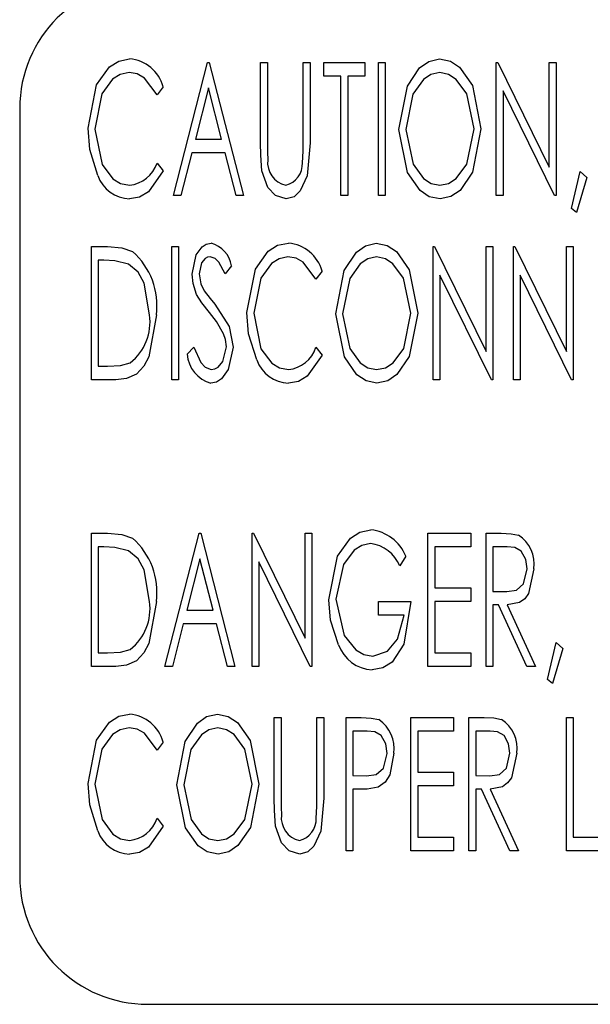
# Model space of a CAD drawing. Extents: x 21 to 164, y 8 to 115.
# Tile 45 of 53: x 84.647 to 85.204, y 62.767 to 63.728. Entities that reach past the tile are written whole.
import ezdxf

# ---------------------------------------------------------------- set-up
doc = ezdxf.new("R2010")
doc.units = 0
doc.layers.add('BODY', color=3, linetype='CONTINUOUS')

msp = doc.modelspace()

# ---------------------------------------------------------------- linework, layer by layer
at = {"layer": 'BODY', "linetype": 'CONTINUOUS'}
for p, q in [((84.79738, 63.55683), (84.83072, 63.68683)), ((84.83072, 63.68683), (84.83238, 63.68683)), ((84.83238, 63.68683), (84.86572, 63.55683)), ((84.88238, 63.68683), (84.88905, 63.68683)), ((84.88238, 63.60831), (84.88238, 63.68683)), ((84.88905, 63.68683), (84.88905, 63.60894)), ((84.92405, 63.68683), (84.93072, 63.68683)), ((84.92405, 63.60894), (84.92405, 63.68683)), ((84.93072, 63.68683), (84.93072, 63.60831)), ((84.94405, 63.68683), (84.98405, 63.68683)), ((84.94405, 63.67349), (84.94405, 63.68683)), ((84.98405, 63.68683), (84.98405, 63.67349)), ((84.99738, 63.68683), (85.00405, 63.68683)), ((84.99738, 63.55683), (84.99738, 63.68683)), ((85.00405, 63.68683), (85.00405, 63.55683)), ((85.11238, 63.68683), (85.11379, 63.68683)), ((85.11238, 63.55683), (85.11238, 63.68683)), ((85.11379, 63.68683), (85.16405, 63.58435)), ((85.16405, 63.68683), (85.17072, 63.68683)), ((85.16405, 63.58435), (85.16405, 63.68683)), ((85.17072, 63.68683), (85.17072, 63.55683)), ((84.96072, 63.67349), (84.94405, 63.67349)), ((84.96072, 63.55683), (84.96072, 63.67349)), ((84.96738, 63.67349), (84.96738, 63.55683)), ((84.98405, 63.67349), (84.96738, 63.67349)), ((84.78738, 63.66297), (84.78134, 63.65516)), ((84.83155, 63.66178), (84.81874, 63.61183)), ((84.84436, 63.61183), (84.83155, 63.66178)), ((85.11905, 63.65907), (85.11905, 63.55683)), ((85.16921, 63.55683), (85.11905, 63.65907)), ((84.64738, 63.64183), (84.64738, 62.89183)), ((84.81874, 63.61183), (84.84436, 63.61183)), ((84.81533, 63.5985), (84.80465, 63.55683)), ((84.84777, 63.5985), (84.81533, 63.5985)), ((84.85845, 63.55683), (84.84777, 63.5985)), ((84.78134, 63.58849), (84.78738, 63.58076)), ((85.18572, 63.54396), (85.19403, 63.58016)), ((85.19403, 63.58016), (85.20072, 63.57438)), ((85.20072, 63.57438), (85.19064, 63.54016)), ((84.80465, 63.55683), (84.79738, 63.55683)), ((84.86572, 63.55683), (84.85845, 63.55683)), ((84.96738, 63.55683), (84.96072, 63.55683)), ((85.00405, 63.55683), (84.99738, 63.55683)), ((85.11905, 63.55683), (85.11238, 63.55683)), ((85.17072, 63.55683), (85.16921, 63.55683)), ((85.19064, 63.54016), (85.18572, 63.54396)), ((84.71738, 63.50683), (84.73298, 63.50683)), ((84.71738, 63.37683), (84.71738, 63.50683)), ((84.79572, 63.50683), (84.80238, 63.50683)), ((84.79572, 63.37683), (84.79572, 63.50683)), ((84.80238, 63.50683), (84.80238, 63.37683)), ((85.05072, 63.50683), (85.05212, 63.50683)), ((85.05072, 63.37683), (85.05072, 63.50683)), ((85.05212, 63.50683), (85.10238, 63.40435)), ((85.10238, 63.50683), (85.10905, 63.50683)), ((85.10238, 63.40435), (85.10238, 63.50683)), ((85.10905, 63.50683), (85.10905, 63.37683)), ((85.12905, 63.50683), (85.13046, 63.50683)), ((85.12905, 63.37683), (85.12905, 63.50683)), ((85.13046, 63.50683), (85.18072, 63.40435)), ((85.18072, 63.50683), (85.18738, 63.50683)), ((85.18072, 63.40435), (85.18072, 63.50683)), ((85.18738, 63.50683), (85.18738, 63.37683)), ((84.72952, 63.4935), (84.72405, 63.4935)), ((84.72405, 63.4935), (84.72405, 63.39016)), ((84.85405, 63.48816), (84.8478, 63.48016)), ((84.94238, 63.48297), (84.93634, 63.47516)), ((85.05738, 63.47907), (85.05738, 63.37683)), ((85.10754, 63.37683), (85.05738, 63.47907)), ((85.13572, 63.47907), (85.13572, 63.37683)), ((85.18587, 63.37683), (85.13572, 63.47907)), ((84.81072, 63.40191), (84.81723, 63.4085)), ((84.93634, 63.4085), (84.94238, 63.40076)), ((84.72405, 63.39016), (84.73301, 63.39016)), ((84.74132, 63.37683), (84.71738, 63.37683)), ((84.80238, 63.37683), (84.79572, 63.37683)), ((85.05738, 63.37683), (85.05072, 63.37683)), ((85.10905, 63.37683), (85.10754, 63.37683)), ((85.13572, 63.37683), (85.12905, 63.37683)), ((85.18738, 63.37683), (85.18587, 63.37683)), ((84.71738, 63.22683), (84.73298, 63.22683)), ((84.71738, 63.09683), (84.71738, 63.22683)), ((84.78905, 63.09683), (84.82238, 63.22683)), ((84.82238, 63.22683), (84.82405, 63.22683)), ((84.82405, 63.22683), (84.85738, 63.09683)), ((84.87405, 63.22683), (84.87546, 63.22683)), ((84.87405, 63.09683), (84.87405, 63.22683)), ((84.87546, 63.22683), (84.92572, 63.12435)), ((84.92572, 63.22683), (84.93238, 63.22683)), ((84.92572, 63.12435), (84.92572, 63.22683)), ((84.93238, 63.22683), (84.93238, 63.09683)), ((85.04572, 63.22683), (85.08738, 63.22683)), ((85.04572, 63.09683), (85.04572, 63.22683)), ((85.08738, 63.22683), (85.08738, 63.21349)), ((85.10238, 63.22683), (85.11725, 63.22683)), ((85.10238, 63.09683), (85.10238, 63.22683)), ((84.72952, 63.21349), (84.72405, 63.21349)), ((84.72405, 63.21349), (84.72405, 63.11016)), ((85.05238, 63.21349), (85.05238, 63.1735)), ((85.08738, 63.21349), (85.05238, 63.21349)), ((85.10905, 63.21349), (85.10905, 63.17016)), ((85.12298, 63.21349), (85.10905, 63.21349)), ((84.82322, 63.20178), (84.81041, 63.15183)), ((84.83603, 63.15183), (84.82322, 63.20178)), ((85.02405, 63.20464), (85.01811, 63.19516)), ((84.88072, 63.19907), (84.88072, 63.09683)), ((84.93087, 63.09683), (84.88072, 63.19907)), ((85.05238, 63.1735), (85.08738, 63.1735)), ((85.08738, 63.1735), (85.08738, 63.16016)), ((85.10905, 63.17016), (85.12264, 63.16998)), ((84.99738, 63.16016), (85.02905, 63.16016)), ((84.99738, 63.14683), (84.99738, 63.16016)), ((85.05238, 63.16016), (85.05238, 63.11016)), ((85.08738, 63.16016), (85.05238, 63.16016)), ((85.10905, 63.15683), (85.10905, 63.09683)), ((85.11449, 63.15683), (85.10905, 63.15683)), ((85.14225, 63.09683), (85.11449, 63.15683)), ((85.12296, 63.15683), (85.15072, 63.09683)), ((84.81041, 63.15183), (84.83603, 63.15183)), ((85.02238, 63.14683), (84.99738, 63.14683)), ((84.80699, 63.1385), (84.79632, 63.09683)), ((84.83944, 63.1385), (84.80699, 63.1385)), ((84.85012, 63.09683), (84.83944, 63.1385)), ((85.16238, 63.08396), (85.17069, 63.12016)), ((85.17738, 63.11438), (85.16731, 63.08016)), ((85.17069, 63.12016), (85.17738, 63.11438)), ((84.72405, 63.11016), (84.73301, 63.11016)), ((85.05238, 63.11016), (85.08738, 63.11016)), ((85.08738, 63.11016), (85.08738, 63.09683)), ((84.74132, 63.09683), (84.71738, 63.09683)), ((84.79632, 63.09683), (84.78905, 63.09683)), ((84.85738, 63.09683), (84.85012, 63.09683)), ((84.88072, 63.09683), (84.87405, 63.09683)), ((84.93238, 63.09683), (84.93087, 63.09683)), ((85.08738, 63.09683), (85.04572, 63.09683)), ((85.10905, 63.09683), (85.10238, 63.09683)), ((85.15072, 63.09683), (85.14225, 63.09683)), ((85.16731, 63.08016), (85.16238, 63.08396)), ((84.89572, 63.04683), (84.90238, 63.04683)), ((84.89572, 62.96831), (84.89572, 63.04683)), ((84.90238, 63.04683), (84.90238, 62.96894)), ((84.93738, 63.04683), (84.94405, 63.04683)), ((84.93738, 62.96894), (84.93738, 63.04683)), ((84.94405, 63.04683), (84.94405, 62.96831)), ((84.96572, 63.04683), (84.98059, 63.04683)), ((84.96572, 62.91683), (84.96572, 63.04683)), ((85.02905, 63.04683), (85.07072, 63.04683)), ((85.02905, 62.91683), (85.02905, 63.04683)), ((85.07072, 63.04683), (85.07072, 63.0335)), ((85.08572, 63.04683), (85.10059, 63.04683)), ((85.08572, 62.91683), (85.08572, 63.04683)), ((85.18072, 63.04683), (85.18738, 63.04683)), ((85.18072, 62.91683), (85.18072, 63.04683)), ((85.18738, 63.04683), (85.18738, 62.93016)), ((84.97238, 63.0335), (84.97238, 62.99016)), ((84.98637, 63.0335), (84.97238, 63.0335)), ((85.03572, 63.0335), (85.03572, 62.99349)), ((85.07072, 63.0335), (85.03572, 63.0335)), ((85.09238, 63.0335), (85.09238, 62.99016)), ((85.10632, 63.0335), (85.09238, 63.0335)), ((84.78738, 63.02298), (84.78134, 63.01516)), ((84.97238, 62.99016), (84.98577, 62.98988)), ((85.03572, 62.99349), (85.07072, 62.99349)), ((85.07072, 62.99349), (85.07072, 62.98016)), ((85.09238, 62.99016), (85.10598, 62.98998)), ((85.03572, 62.98016), (85.03572, 62.93016)), ((85.07072, 62.98016), (85.03572, 62.98016)), ((84.97238, 62.97683), (84.97238, 62.91683)), ((84.97783, 62.97683), (84.97238, 62.97683)), ((85.09238, 62.97683), (85.09238, 62.91683)), ((85.09783, 62.97683), (85.09238, 62.97683)), ((85.12559, 62.91683), (85.09783, 62.97683)), ((85.10629, 62.97683), (85.13405, 62.91683)), ((84.78134, 62.9485), (84.78738, 62.94076)), ((85.03572, 62.93016), (85.07072, 62.93016)), ((85.07072, 62.93016), (85.07072, 62.91683)), ((85.18738, 62.93016), (85.21738, 62.93016)), ((84.97238, 62.91683), (84.96572, 62.91683)), ((85.07072, 62.91683), (85.02905, 62.91683)), ((85.09238, 62.91683), (85.08572, 62.91683)), ((85.13405, 62.91683), (85.12559, 62.91683)), ((85.21738, 62.91683), (85.18072, 62.91683)), ((84.77238, 62.76683), (87.52238, 62.76683))]:
    msp.add_line(p, q, dxfattribs=at)
at = {"layer": 'BODY', "linetype": 'CONTINUOUS', "flags": 128}
for points in [[(84.71405, 63.62258), (84.72245, 63.66474), (84.73487, 63.68233), (84.74396, 63.68814), (84.75455, 63.69016)], [(85.01738, 63.62126), (85.02556, 63.6636), (85.03756, 63.68153), (85.04638, 63.68778), (85.05689, 63.69016)], [(85.05689, 63.69016), (85.06753, 63.68807), (85.07661, 63.68213), (85.08899, 63.66433), (85.09738, 63.62188)], [(84.75402, 63.67683), (84.74542, 63.67506), (84.738, 63.6703), (84.72763, 63.65612), (84.72072, 63.6217)], [(84.78134, 63.65516), (84.76906, 63.67154), (84.76199, 63.67547), (84.75402, 63.67683)], [(85.05723, 63.67683), (85.04864, 63.67495), (85.04133, 63.67001), (85.03104, 63.65574), (85.02405, 63.62131)], [(85.09072, 63.62191), (85.08362, 63.65616), (85.07315, 63.6702), (85.0658, 63.67501), (85.05723, 63.67683)], [(84.72358, 63.57623), (84.71565, 63.60166), (84.71405, 63.62258)], [(84.72072, 63.6217), (84.72776, 63.58718), (84.73822, 63.57295), (84.74579, 63.5684), (84.75449, 63.56683)], [(85.05751, 63.55349), (85.047, 63.55563), (85.03806, 63.56159), (85.02585, 63.57926), (85.01738, 63.62126)], [(85.02405, 63.62131), (85.03116, 63.58734), (85.04137, 63.57323), (85.04869, 63.56851), (85.05723, 63.56683)], [(85.05723, 63.56683), (85.06585, 63.56856), (85.0733, 63.57329), (85.08372, 63.58746), (85.09072, 63.62191)], [(85.09738, 63.62188), (85.08906, 63.57966), (85.07697, 63.5618), (85.06806, 63.5557), (85.05751, 63.55349)], [(84.88371, 63.58092), (84.88253, 63.59623), (84.88238, 63.60831)], [(84.88905, 63.60894), (84.88911, 63.59925), (84.88936, 63.59165)], [(84.93072, 63.60831), (84.92785, 63.57589), (84.92098, 63.56119), (84.91508, 63.55562), (84.90731, 63.55349)], [(84.92327, 63.58875), (84.92397, 63.60004), (84.92405, 63.60894)], [(84.78738, 63.58076), (84.77294, 63.56024), (84.7644, 63.55523), (84.75465, 63.55349)], [(84.90731, 63.55349), (84.89691, 63.55665), (84.88948, 63.56469), (84.88371, 63.58092)], [(84.81572, 63.47982), (84.81953, 63.4988), (84.82527, 63.5066), (84.82937, 63.50922), (84.83413, 63.51016)], [(84.86905, 63.44258), (84.87745, 63.48474), (84.88987, 63.50234), (84.89896, 63.50814), (84.90955, 63.51016)], [(84.95572, 63.44125), (84.96389, 63.4836), (84.9759, 63.50153), (84.98472, 63.50778), (84.99522, 63.51016)], [(84.99522, 63.51016), (85.00586, 63.50807), (85.01495, 63.50213), (85.02732, 63.48433), (85.03572, 63.44188)], [(84.73298, 63.50683), (84.74704, 63.50575), (84.75746, 63.50214)], [(84.7535, 63.48985), (84.74026, 63.49302), (84.72952, 63.4935)], [(84.77405, 63.44021), (84.7689, 63.47114), (84.76291, 63.48194), (84.7535, 63.48985)], [(84.8333, 63.49683), (84.8306, 63.49642), (84.82819, 63.49513), (84.82476, 63.49093), (84.82238, 63.48037)], [(84.8478, 63.48016), (84.84172, 63.49169), (84.83812, 63.49531), (84.8333, 63.49683)], [(84.90903, 63.49683), (84.90042, 63.49506), (84.893, 63.4903), (84.88262, 63.47612), (84.87572, 63.4417)], [(84.93634, 63.47516), (84.92406, 63.49154), (84.91699, 63.49547), (84.90903, 63.49683)], [(84.99556, 63.49683), (84.98698, 63.49495), (84.97966, 63.49002), (84.96937, 63.47575), (84.96238, 63.44131)], [(85.02905, 63.44191), (85.02195, 63.47615), (85.01148, 63.4902), (85.00413, 63.49501), (84.99556, 63.49683)], [(84.81999, 63.46003), (84.81652, 63.47089), (84.81572, 63.47982)], [(84.82238, 63.48037), (84.82395, 63.47058), (84.82741, 63.46357)], [(84.82741, 63.46357), (84.83307, 63.45625), (84.8377, 63.45063)], [(84.83251, 63.44235), (84.82504, 63.45194), (84.81999, 63.46003)], [(84.84632, 63.42162), (84.83923, 63.43365), (84.83251, 63.44235)], [(84.8377, 63.45063), (84.85171, 63.42869), (84.85572, 63.40868)], [(84.87858, 63.39623), (84.87065, 63.42166), (84.86905, 63.44258)], [(84.87572, 63.4417), (84.88276, 63.40718), (84.89322, 63.39295), (84.90079, 63.38839), (84.90949, 63.38683)], [(84.99585, 63.3735), (84.98533, 63.37563), (84.97639, 63.38159), (84.96418, 63.39926), (84.95572, 63.44125)], [(84.96238, 63.44131), (84.9695, 63.40734), (84.9797, 63.39324), (84.98702, 63.38851), (84.99556, 63.38683)], [(84.99556, 63.38683), (85.00419, 63.38856), (85.01164, 63.39329), (85.02205, 63.40746), (85.02905, 63.44191)], [(85.03572, 63.44188), (85.02739, 63.39966), (85.0153, 63.3818), (85.0064, 63.3757), (84.99585, 63.3735)], [(84.78072, 63.44019), (84.77331, 63.39917), (84.76835, 63.38995), (84.76122, 63.3823), (84.75172, 63.378), (84.74132, 63.37683)], [(84.84905, 63.40886), (84.84818, 63.41615), (84.84632, 63.42162)], [(84.81723, 63.4085), (84.82397, 63.39379), (84.82819, 63.38904), (84.83405, 63.38683)], [(84.85572, 63.40868), (84.85088, 63.38672), (84.84423, 63.3776), (84.83946, 63.37457), (84.83392, 63.3735)], [(84.83405, 63.38683), (84.83766, 63.38745), (84.84088, 63.3892), (84.84567, 63.3947), (84.84905, 63.40886)], [(84.73301, 63.39016), (84.7457, 63.39086), (84.7553, 63.39347)], [(84.94238, 63.40076), (84.92794, 63.38024), (84.91939, 63.37523), (84.90965, 63.3735)], [(84.94905, 63.16188), (84.95757, 63.20446), (84.97007, 63.22223), (84.97924, 63.2281), (84.98991, 63.23016)], [(84.73298, 63.22683), (84.74704, 63.22575), (84.75746, 63.22214)], [(85.11725, 63.22683), (85.12676, 63.22647), (85.13408, 63.22506)], [(84.7535, 63.20985), (84.74026, 63.21302), (84.72952, 63.21349)], [(84.98957, 63.21683), (84.98103, 63.21505), (84.97366, 63.21034), (84.96314, 63.19643), (84.95572, 63.1624)], [(85.14238, 63.19209), (85.14108, 63.20132), (85.13669, 63.20948), (85.13029, 63.21285), (85.12298, 63.21349)], [(84.77405, 63.16021), (84.7689, 63.19114), (84.76291, 63.20194), (84.7535, 63.20985)], [(85.12264, 63.16998), (85.13208, 63.17129), (85.13902, 63.17759), (85.14238, 63.19209)], [(85.14905, 63.19206), (85.14375, 63.16799), (85.14005, 63.16299), (85.13506, 63.1593), (85.12296, 63.15683)], [(84.95572, 63.1624), (84.96383, 63.12714), (84.97515, 63.11298), (84.98303, 63.10844), (84.99197, 63.10683)], [(84.78072, 63.16019), (84.77331, 63.11917), (84.76835, 63.10995), (84.76122, 63.1023), (84.75172, 63.098), (84.74132, 63.09683)], [(84.9584, 63.11808), (84.95069, 63.14209), (84.94905, 63.16188)], [(85.02905, 63.16016), (85.02214, 63.11861), (85.01062, 63.10102), (85.00171, 63.09538), (84.99134, 63.09349)], [(84.99197, 63.10683), (85.00634, 63.11169), (85.01604, 63.12357), (85.02238, 63.14683)], [(84.73301, 63.11016), (84.7457, 63.11086), (84.7553, 63.11347)], [(84.71405, 62.98258), (84.72245, 63.02474), (84.73487, 63.04234), (84.74396, 63.04814), (84.75455, 63.05016)], [(84.80072, 62.98125), (84.8089, 63.0236), (84.8209, 63.04153), (84.82972, 63.04778), (84.84022, 63.05016)], [(84.84022, 63.05016), (84.85086, 63.04807), (84.85995, 63.04213), (84.87232, 63.02433), (84.88072, 62.98188)], [(84.98059, 63.04683), (84.99036, 63.04643), (84.99785, 63.04487)], [(85.10059, 63.04683), (85.11009, 63.04647), (85.11741, 63.04506)], [(84.75402, 63.03683), (84.74542, 63.03506), (84.738, 63.0303), (84.72763, 63.01612), (84.72072, 62.9817)], [(84.78134, 63.01516), (84.76906, 63.03154), (84.76199, 63.03547), (84.75402, 63.03683)], [(84.84056, 63.03683), (84.83198, 63.03495), (84.82466, 63.03002), (84.81437, 63.01575), (84.80738, 62.98131)], [(84.87405, 62.98191), (84.86695, 63.01615), (84.85648, 63.0302), (84.84913, 63.03501), (84.84056, 63.03683)], [(85.00572, 63.01191), (85.00442, 63.02117), (85.00009, 63.0294), (84.9937, 63.03283), (84.98637, 63.0335)], [(85.12572, 63.01209), (85.12441, 63.02131), (85.12002, 63.02948), (85.11362, 63.03285), (85.10632, 63.0335)], [(84.98577, 62.98988), (84.99527, 62.99112), (85.0023, 62.99735), (85.00572, 63.01191)], [(85.01238, 63.01196), (85.00859, 62.99092), (85.00405, 62.98381), (84.9972, 62.97896)], [(85.10598, 62.98998), (85.11542, 62.99129), (85.12236, 62.99759), (85.12572, 63.01209)], [(85.13238, 63.01206), (85.12708, 62.98799), (85.12339, 62.98299), (85.1184, 62.9793), (85.10629, 62.97683)], [(84.72358, 62.93623), (84.71565, 62.96166), (84.71405, 62.98258)], [(84.72072, 62.9817), (84.72776, 62.94718), (84.73822, 62.93295), (84.74579, 62.92839), (84.75449, 62.92683)], [(84.84085, 62.9135), (84.83033, 62.91563), (84.82139, 62.9216), (84.80918, 62.93926), (84.80072, 62.98125)], [(84.80738, 62.98131), (84.8145, 62.94734), (84.8247, 62.93324), (84.83202, 62.92851), (84.84056, 62.92683)], [(84.84056, 62.92683), (84.84919, 62.92857), (84.85664, 62.93329), (84.86705, 62.94746), (84.87405, 62.98191)], [(84.88072, 62.98188), (84.87239, 62.93966), (84.8603, 62.9218), (84.8514, 62.9157), (84.84085, 62.9135)], [(84.9972, 62.97896), (84.98644, 62.97708), (84.97783, 62.97683)], [(84.89705, 62.94092), (84.89587, 62.95623), (84.89572, 62.96831)], [(84.90238, 62.96894), (84.90244, 62.95925), (84.9027, 62.95165)], [(84.94405, 62.96831), (84.94118, 62.93589), (84.93431, 62.92119), (84.92842, 62.91562), (84.92064, 62.9135)], [(84.9366, 62.94876), (84.9373, 62.96005), (84.93738, 62.96894)], [(84.78738, 62.94076), (84.77294, 62.92024), (84.7644, 62.91523), (84.75465, 62.9135)], [(84.92064, 62.9135), (84.91024, 62.91665), (84.90282, 62.92469), (84.89705, 62.94092)]]:
    msp.add_lwpolyline(points, dxfattribs=at)
at = {"layer": 'BODY', "linetype": 'CONTINUOUS'}
for centre, radius, start, end in [((84.77238, 63.64183), 0.125, 90, 180), ((84.75158, 63.65315), 0.03713, 15.33726, 85.41824), ((84.75137, 63.59816), 0.03149, 275.68865, 342.11665), ((84.91203, 63.58906), 0.02282, 173.50261, 257.0344), ((84.90176, 63.58773), 0.02153, 283.84183, 2.72312), ((84.75594, 63.58785), 0.03438, 199.76215, 267.84725), ((84.82699, 63.48368), 0.02743, 9.39896, 74.91349), ((84.90658, 63.47315), 0.03713, 15.33623, 85.41826), ((84.71053, 63.44918), 0.07077, 352.69837, 48.45034), ((84.72376, 63.43325), 0.05077, 308.40494, 7.88318), ((84.90637, 63.41817), 0.03149, 275.68941, 342.11589), ((84.84234, 63.40405), 0.03169, 183.87591, 254.60091), ((84.91094, 63.40786), 0.03439, 199.76279, 267.8466), ((84.98591, 63.18921), 0.04115, 22.02208, 84.41666), ((84.71052, 63.16918), 0.07077, 352.70203, 48.44668), ((85.11576, 63.19685), 0.03364, 351.81928, 56.99861), ((84.98529, 63.18156), 0.03553, 22.51278, 83.08256), ((84.72376, 63.15325), 0.05077, 308.40807, 7.88005), ((84.99297, 63.13004), 0.03658, 199.08479, 267.45116), ((84.75158, 63.01315), 0.03713, 15.3429, 85.41746), ((84.97882, 63.01681), 0.03391, 351.77728, 55.86276), ((85.09909, 63.01685), 0.03363, 351.82046, 57.0005), ((84.92537, 62.94906), 0.02282, 173.49796, 257.04085), ((84.75137, 62.95817), 0.03149, 275.68865, 342.11665), ((84.9151, 62.94773), 0.02153, 283.83959, 2.72536), ((84.75594, 62.94786), 0.03438, 199.76215, 267.84725), ((84.77238, 62.89183), 0.125, 180, 270)]:
    msp.add_arc(centre, radius, start, end, dxfattribs=at)

doc.saveas('drawing.dxf')
